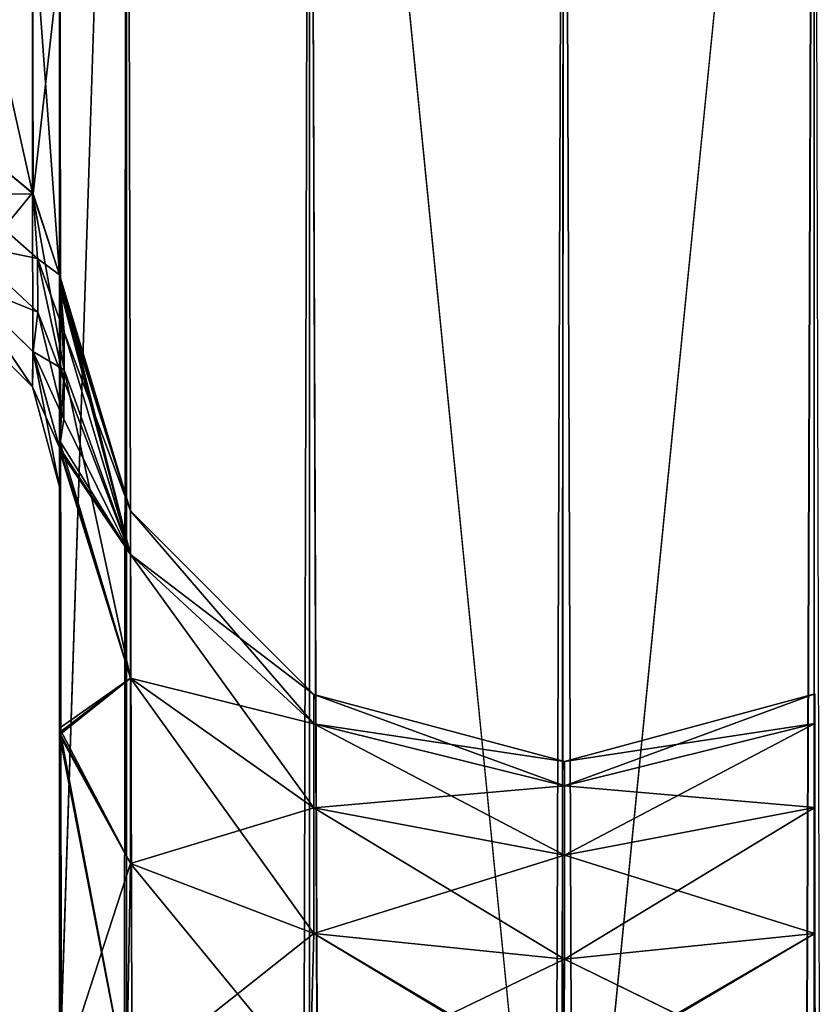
# Model space of a CAD drawing. Extents: x -23 to 470, y -1800 to 0.
# Tile 173 of 213: x 239 to 259, y -70 to -45. Entities that reach past the tile are written whole.
import ezdxf

# ---------------------------------------------------------------- set-up
doc = ezdxf.new("R2010")
doc.units = 0
doc.header["$LTSCALE"] = 61.997326
for name, color, linetype in [('290', 7, 'CONTINUOUS'), ('305', 7, 'CONTINUOUS'), ('306', 7, 'CONTINUOUS'), ('307', 7, 'CONTINUOUS'), ('311', 7, 'CONTINUOUS'), ('314', 7, 'CONTINUOUS'), ('317', 7, 'CONTINUOUS'), ('318', 7, 'CONTINUOUS'), ('320', 7, 'CONTINUOUS'), ('321', 7, 'CONTINUOUS'), ('348', 7, 'CONTINUOUS'), ('350', 7, 'CONTINUOUS'), ('355', 7, 'CONTINUOUS'), ('357', 7, 'CONTINUOUS')]:
    doc.layers.add(name, color=color, linetype=linetype)

msp = doc.modelspace()

# ---------------------------------------------------------------- linework, layer by layer
at = {"layer": '290', "linetype": 'CONTINUOUS'}
for points in [[(240.45, -12.5, 74.5), (240.45, -12.5, 24.51), (240.45, -55.842, 74.304), (240.45, -12.5, 74.5)], [(240.45, -55.842, 74.304), (240.45, -12.5, 24.51), (240.45, -51.872, 66.083), (240.45, -55.842, 74.304)], [(240.45, -51.872, 66.083), (240.45, -12.5, 24.51), (240.45, -51.871, 56.921), (240.45, -51.872, 66.083)], [(240.45, -51.871, 56.921), (240.45, -12.5, 24.51), (240.45, -55.839, 48.699), (240.45, -51.871, 56.921)], [(240.45, -55.839, 48.699), (240.45, -12.5, 24.51), (240.45, -22.699, 28.507), (240.45, -55.839, 48.699)], [(240.45, -13.067, 77.36), (240.45, -12.5, 74.5), (240.45, -63.023, 79.993), (240.45, -13.067, 77.36)], [(240.45, -63.023, 79.993), (240.45, -12.5, 74.5), (240.45, -55.842, 74.304), (240.45, -63.023, 79.993)], [(240.45, -63.189, -39.074), (240.45, -56.094, -33.615), (240.45, -12.5, -74.5), (240.45, -63.189, -39.074)], [(240.45, -12.5, -74.5), (240.45, -56.094, -33.615), (240.45, -22.7, -28.508), (240.45, -12.5, -74.5)], [(240.45, -63.023, -43.007), (240.45, -63.189, -39.074), (240.45, -12.5, -74.5), (240.45, -63.023, -43.007)], [(240.45, -55.842, -48.696), (240.45, -63.023, -43.007), (240.45, -12.5, -74.5), (240.45, -55.842, -48.696)], [(240.45, -51.872, -56.917), (240.45, -55.842, -48.696), (240.45, -12.5, -74.5), (240.45, -51.872, -56.917)], [(240.45, -51.871, -66.079), (240.45, -51.872, -56.917), (240.45, -12.5, -74.5), (240.45, -51.871, -66.079)], [(240.45, -55.839, -74.301), (240.45, -51.871, -66.079), (240.45, -12.5, -74.5), (240.45, -55.839, -74.301)], [(240.45, -13.067, -77.36), (240.45, -55.839, -74.301), (240.45, -12.5, -74.5), (240.45, -13.067, -77.36)], [(240.45, -13.5, 78.234), (240.45, -13.067, 77.36), (240.45, -63.023, 79.993), (240.45, -13.5, 78.234)], [(240.45, -13.5, -78.234), (240.45, -55.839, -74.301), (240.45, -13.067, -77.36), (240.45, -13.5, -78.234)], [(240.45, -14.695, 79.801), (240.45, -13.5, 78.234), (240.45, -63.023, 79.993), (240.45, -14.695, 79.801)], [(240.45, -14.695, -79.801), (240.45, -55.839, -74.301), (240.45, -13.5, -78.234), (240.45, -14.695, -79.801)], [(240.45, -16.266, 81), (240.45, -14.695, 79.801), (240.45, -63.023, 79.993), (240.45, -16.266, 81)], [(240.45, -63.019, -79.992), (240.45, -55.839, -74.301), (240.45, -14.695, -79.801), (240.45, -63.019, -79.992)], [(240.45, -16.266, -81), (240.45, -63.019, -79.992), (240.45, -14.695, -79.801), (240.45, -16.266, -81)], [(240.45, -17.135, 81.431), (240.45, -16.266, 81), (240.45, -71.85, 82), (240.45, -17.135, 81.431)], [(240.45, -71.85, 82), (240.45, -16.266, 81), (240.45, -63.023, 79.993), (240.45, -71.85, 82)], [(240.45, -17.135, -81.431), (240.45, -63.019, -79.992), (240.45, -16.266, -81), (240.45, -17.135, -81.431)], [(240.45, -20, 82), (240.45, -17.135, 81.431), (240.45, -71.85, 82), (240.45, -20, 82)], [(240.45, -20, -82), (240.45, -63.019, -79.992), (240.45, -17.135, -81.431), (240.45, -20, -82)], [(240.45, -71.85, -82), (240.45, -63.019, -79.992), (240.45, -20, -82), (240.45, -71.85, -82)], [(240.45, -63.019, 43.008), (240.45, -55.839, 48.699), (240.45, -22.699, 28.507), (240.45, -63.019, 43.008)], [(240.45, -63.19, 39.074), (240.45, -63.019, 43.008), (240.45, -22.699, 28.507), (240.45, -63.19, 39.074)], [(240.45, -56.094, 33.615), (240.45, -63.19, 39.074), (240.45, -22.699, 28.507), (240.45, -56.094, 33.615)], [(240.45, -33.691, 28.436), (240.45, -56.094, 33.615), (240.45, -22.699, 28.507), (240.45, -33.691, 28.436)], [(240.45, -22.7, -28.508), (240.45, -56.094, -33.615), (240.45, -33.692, -28.436), (240.45, -22.7, -28.508)], [(240.45, -52.011, 25.651), (240.45, -56.094, 33.615), (240.45, -33.691, 28.436), (240.45, -52.011, 25.651)], [(240.45, -43.854, 24.276), (240.45, -52.011, 25.651), (240.45, -33.691, 28.436), (240.45, -43.854, 24.276)], [(240.45, -56.094, -33.615), (240.45, -52.012, -25.653), (240.45, -33.692, -28.436), (240.45, -56.094, -33.615)], [(240.45, -33.692, -28.436), (240.45, -52.012, -25.653), (240.45, -43.855, -24.276), (240.45, -33.692, -28.436)], [(240.45, -51.703, 16.708), (240.45, -52.011, 25.651), (240.45, -43.854, 24.276), (240.45, -51.703, 16.708)], [(240.45, -52.012, -25.653), (240.45, -51.703, -16.708), (240.45, -43.855, -24.276), (240.45, -52.012, -25.653)], [(240.45, -57.001, 0), (240.45, -56.02, -7.474), (240.45, -63.138, -1.95), (240.45, -57.001, 0)], [(240.45, -56.02, 7.476), (240.45, -57.001, 0), (240.45, -63.133, 1.953), (240.45, -56.02, 7.476)], [(240.45, -63.133, 1.953), (240.45, -57.001, 0), (240.45, -71.85), (240.45, -63.133, 1.953)], [(240.45, -71.85), (240.45, -57.001, 0), (240.45, -63.138, -1.95), (240.45, -71.85)], [(240.45, -71.85, 41), (240.45, -63.019, 43.008), (240.45, -63.19, 39.074), (240.45, -71.85, 41)], [(240.45, -71.85, -41), (240.45, -63.189, -39.074), (240.45, -63.023, -43.007), (240.45, -71.85, -41)]]:
    msp.add_3dface(points, dxfattribs=at)
at = {"layer": '305', "linetype": 'CONTINUOUS'}
for points in [[(240.45, -20, 82), (240.45, -71.85, 82), (242.125, -1780, 88.25), (240.45, -20, 82)], [(240.45, -20, 82), (242.125, -1780, 88.25), (242.125, -20, 88.25), (240.45, -20, 82)], [(242.125, -1780, 88.25), (246.697, -1780, 92.823), (242.125, -20, 88.25), (242.125, -1780, 88.25)], [(242.125, -20, 88.25), (246.697, -1780, 92.823), (246.697, -20, 92.823), (242.125, -20, 88.25)], [(253, -1716.55, 94.5), (253, -83.45, 94.5), (246.697, -20, 92.823), (253, -1716.55, 94.5)], [(246.697, -20, 92.823), (253, -83.45, 94.5), (253.05, -20, 94.5), (246.697, -20, 92.823)], [(253.05, -1780, 94.5), (253, -1716.55, 94.5), (246.697, -20, 92.823), (253.05, -1780, 94.5)], [(246.697, -1780, 92.823), (253.05, -1780, 94.5), (246.697, -20, 92.823), (246.697, -1780, 92.823)]]:
    msp.add_3dface(points, dxfattribs=at)
at = {"layer": '306', "linetype": 'CONTINUOUS'}
for points in [[(240.45, -1780, -82), (240.45, -1728.15, -82), (242.125, -20, -88.25), (240.45, -1780, -82)], [(242.125, -1780, -88.25), (240.45, -1780, -82), (242.125, -20, -88.25), (242.125, -1780, -88.25)], [(240.45, -1728.15, -82), (240.45, -71.85, -82), (242.125, -20, -88.25), (240.45, -1728.15, -82)], [(240.45, -71.85, -82), (240.45, -20, -82), (242.125, -20, -88.25), (240.45, -71.85, -82)], [(246.697, -1780, -92.823), (242.125, -1780, -88.25), (246.697, -20, -92.823), (246.697, -1780, -92.823)], [(246.697, -20, -92.823), (242.125, -1780, -88.25), (242.125, -20, -88.25), (246.697, -20, -92.823)], [(253, -83.45, -94.5), (246.697, -1780, -92.823), (253.05, -20, -94.5), (253, -83.45, -94.5)], [(253.05, -20, -94.5), (246.697, -1780, -92.823), (246.697, -20, -92.823), (253.05, -20, -94.5)]]:
    msp.add_3dface(points, dxfattribs=at)
at = {"layer": '307', "linetype": 'CONTINUOUS'}
for points in [[(253.05, -1780, -94.5), (253, -1716.55, -94.5), (259.3, -20, -92.825), (253.05, -1780, -94.5)], [(253, -1716.55, -94.5), (253, -83.45, -94.5), (259.3, -20, -92.825), (253, -1716.55, -94.5)], [(253, -83.45, -94.5), (253.05, -20, -94.5), (259.3, -20, -92.825), (253, -83.45, -94.5)], [(259.3, -1780, -92.825), (253.05, -1780, -94.5), (259.3, -20, -92.825), (259.3, -1780, -92.825)], [(263.875, -20, -88.25), (259.3, -1780, -92.825), (259.3, -20, -92.825), (263.875, -20, -88.25)]]:
    msp.add_3dface(points, dxfattribs=at)
at = {"layer": '311', "linetype": 'CONTINUOUS'}
for points in [[(253.05, -20, 94.5), (253, -83.45, 94.5), (259.3, -1780, 92.825), (253.05, -20, 94.5)], [(253.05, -20, 94.5), (259.3, -1780, 92.825), (259.3, -20, 92.825), (253.05, -20, 94.5)], [(259.3, -1780, 92.825), (263.875, -1780, 88.25), (259.3, -20, 92.825), (259.3, -1780, 92.825)]]:
    msp.add_3dface(points, dxfattribs=at)
at = {"layer": '314', "linetype": 'CONTINUOUS'}
for points in [[(240.45, -51.872, -56.917), (240.45, -51.871, -66.079), (242.225, -57.6, -61.5), (240.45, -51.872, -56.917)], [(240.45, -51.871, -66.079), (240.45, -55.839, -74.301), (242.225, -58.685, -66.953), (240.45, -51.871, -66.079)], [(242.225, -57.6, -61.5), (240.45, -51.871, -66.079), (242.225, -58.685, -66.953), (242.225, -57.6, -61.5)], [(240.45, -55.842, -48.696), (240.45, -51.872, -56.917), (242.225, -58.685, -56.047), (240.45, -55.842, -48.696)], [(242.225, -58.685, -56.047), (240.45, -51.872, -56.917), (242.225, -57.6, -61.5), (242.225, -58.685, -56.047)], [(240.45, -55.839, -74.301), (240.45, -63.019, -79.992), (242.225, -61.774, -71.576), (240.45, -55.839, -74.301)], [(242.225, -58.685, -66.953), (240.45, -55.839, -74.301), (242.225, -61.774, -71.576), (242.225, -58.685, -66.953)], [(240.45, -63.023, -43.007), (240.45, -55.842, -48.696), (242.225, -61.774, -51.424), (240.45, -63.023, -43.007)], [(242.225, -61.774, -51.424), (240.45, -55.842, -48.696), (242.225, -58.685, -56.047), (242.225, -61.774, -51.424)], [(246.806, -62.179, -61.5), (246.806, -62.915, -57.799), (242.225, -57.6, -61.5), (246.806, -62.179, -61.5)], [(246.806, -62.179, -61.5), (242.225, -57.6, -61.5), (242.225, -58.685, -66.953), (246.806, -62.179, -61.5)], [(246.806, -62.915, -57.799), (242.225, -58.685, -56.047), (242.225, -57.6, -61.5), (246.806, -62.915, -57.799)], [(246.806, -62.915, -65.201), (246.806, -62.179, -61.5), (242.225, -58.685, -66.953), (246.806, -62.915, -65.201)], [(246.806, -62.915, -65.201), (242.225, -58.685, -66.953), (242.225, -61.774, -71.576), (246.806, -62.915, -65.201)], [(246.806, -62.915, -57.799), (246.806, -65.011, -54.661), (242.225, -58.685, -56.047), (246.806, -62.915, -57.799)], [(246.806, -65.011, -54.661), (242.225, -61.774, -51.424), (242.225, -58.685, -56.047), (246.806, -65.011, -54.661)], [(242.225, -66.397, -48.335), (240.45, -63.023, -43.007), (242.225, -61.774, -51.424), (242.225, -66.397, -48.335)], [(242.225, -61.774, -71.576), (240.45, -63.019, -79.992), (242.225, -66.397, -74.665), (242.225, -61.774, -71.576)], [(246.806, -65.011, -68.339), (246.806, -62.915, -65.201), (242.225, -61.774, -71.576), (246.806, -65.011, -68.339)], [(246.806, -65.011, -68.339), (242.225, -61.774, -71.576), (242.225, -66.397, -74.665), (246.806, -65.011, -68.339)], [(246.806, -65.011, -54.661), (246.806, -68.149, -52.565), (242.225, -61.774, -51.424), (246.806, -65.011, -54.661)], [(246.806, -68.149, -52.565), (242.225, -66.397, -48.335), (242.225, -61.774, -51.424), (246.806, -68.149, -52.565)], [(259.317, -62.903, -65.206), (259.317, -62.165, -61.5), (253.063, -64.459, -64.561), (259.317, -62.903, -65.206)], [(259.317, -62.165, -61.5), (259.317, -62.903, -57.794), (253.063, -63.85, -61.5), (259.317, -62.165, -61.5)], [(253.063, -64.459, -64.561), (259.317, -62.165, -61.5), (253.063, -63.85, -61.5), (253.063, -64.459, -64.561)], [(253.063, -63.85, -61.5), (253.063, -64.459, -58.439), (246.806, -62.179, -61.5), (253.063, -63.85, -61.5)], [(246.806, -62.915, -65.201), (253.063, -63.85, -61.5), (246.806, -62.179, -61.5), (246.806, -62.915, -65.201)], [(246.806, -62.179, -61.5), (253.063, -64.459, -58.439), (246.806, -62.915, -57.799), (246.806, -62.179, -61.5)], [(259.317, -65.002, -68.348), (259.317, -62.903, -65.206), (253.063, -66.193, -67.157), (259.317, -65.002, -68.348)], [(253.063, -66.193, -67.157), (259.317, -62.903, -65.206), (253.063, -64.459, -64.561), (253.063, -66.193, -67.157)], [(259.317, -62.903, -57.794), (259.317, -65.002, -54.652), (253.063, -64.459, -58.439), (259.317, -62.903, -57.794)], [(253.063, -63.85, -61.5), (259.317, -62.903, -57.794), (253.063, -64.459, -58.439), (253.063, -63.85, -61.5)], [(240.45, -63.019, -79.992), (240.45, -71.85, -82), (242.225, -66.397, -74.665), (240.45, -63.019, -79.992)], [(240.45, -71.85, -41), (240.45, -63.023, -43.007), (242.125, -71.85, -47.25), (240.45, -71.85, -41)], [(242.125, -71.85, -47.25), (240.45, -63.023, -43.007), (242.225, -66.397, -48.335), (242.125, -71.85, -47.25)], [(253.063, -64.459, -64.561), (253.063, -63.85, -61.5), (246.806, -62.915, -65.201), (253.063, -64.459, -64.561)], [(246.806, -65.011, -68.339), (253.063, -64.459, -64.561), (246.806, -62.915, -65.201), (246.806, -65.011, -68.339)], [(253.063, -64.459, -58.439), (253.063, -66.193, -55.843), (246.806, -62.915, -57.799), (253.063, -64.459, -58.439)], [(246.806, -62.915, -57.799), (253.063, -66.193, -55.843), (246.806, -65.011, -54.661), (246.806, -62.915, -57.799)], [(253.063, -66.193, -67.157), (253.063, -64.459, -64.561), (246.806, -65.011, -68.339), (253.063, -66.193, -67.157)], [(253.063, -64.459, -58.439), (259.317, -65.002, -54.652), (253.063, -66.193, -55.843), (253.063, -64.459, -58.439)], [(246.806, -68.149, -70.435), (246.806, -65.011, -68.339), (242.225, -66.397, -74.665), (246.806, -68.149, -70.435)], [(246.806, -68.149, -70.435), (253.063, -66.193, -67.157), (246.806, -65.011, -68.339), (246.806, -68.149, -70.435)], [(253.063, -66.193, -55.843), (253.063, -68.789, -54.109), (246.806, -65.011, -54.661), (253.063, -66.193, -55.843)], [(246.806, -65.011, -54.661), (253.063, -68.789, -54.109), (246.806, -68.149, -52.565), (246.806, -65.011, -54.661)], [(259.317, -68.144, -70.447), (259.317, -65.002, -68.348), (253.063, -68.789, -68.891), (259.317, -68.144, -70.447)], [(253.063, -68.789, -68.891), (259.317, -65.002, -68.348), (253.063, -66.193, -67.157), (253.063, -68.789, -68.891)], [(259.317, -65.002, -54.652), (259.317, -68.144, -52.553), (253.063, -66.193, -55.843), (259.317, -65.002, -54.652)], [(253.063, -68.789, -68.891), (253.063, -66.193, -67.157), (246.806, -68.149, -70.435), (253.063, -68.789, -68.891)], [(253.063, -66.193, -55.843), (259.317, -68.144, -52.553), (253.063, -68.789, -54.109), (253.063, -66.193, -55.843)], [(240.45, -71.85, -82), (242.125, -71.85, -75.75), (242.225, -66.397, -74.665), (240.45, -71.85, -82)], [(242.125, -71.85, -75.75), (246.806, -68.149, -70.435), (242.225, -66.397, -74.665), (242.125, -71.85, -75.75)], [(246.702, -71.85, -51.827), (242.125, -71.85, -47.25), (242.225, -66.397, -48.335), (246.702, -71.85, -51.827)], [(246.806, -68.149, -52.565), (246.702, -71.85, -51.827), (242.225, -66.397, -48.335), (246.806, -68.149, -52.565)], [(242.125, -71.85, -75.75), (246.702, -71.85, -71.173), (246.806, -68.149, -70.435), (242.125, -71.85, -75.75)], [(246.702, -71.85, -71.173), (253.063, -68.789, -68.891), (246.806, -68.149, -70.435), (246.702, -71.85, -71.173)], [(253.05, -71.85, -53.5), (246.702, -71.85, -51.827), (246.806, -68.149, -52.565), (253.05, -71.85, -53.5)], [(253.063, -68.789, -54.109), (253.05, -71.85, -53.5), (246.806, -68.149, -52.565), (253.063, -68.789, -54.109)], [(253.05, -71.85, -69.5), (259.317, -71.85, -71.185), (259.317, -68.144, -70.447), (253.05, -71.85, -69.5)], [(253.05, -71.85, -69.5), (259.317, -68.144, -70.447), (253.063, -68.789, -68.891), (253.05, -71.85, -69.5)], [(259.317, -68.144, -52.553), (259.317, -71.85, -51.815), (253.063, -68.789, -54.109), (259.317, -68.144, -52.553)], [(246.702, -71.85, -71.173), (253.05, -71.85, -69.5), (253.063, -68.789, -68.891), (246.702, -71.85, -71.173)], [(253.063, -68.789, -54.109), (259.317, -71.85, -51.815), (253.05, -71.85, -53.5), (253.063, -68.789, -54.109)]]:
    msp.add_3dface(points, dxfattribs=at)
at = {"layer": '317', "linetype": 'CONTINUOUS'}
for points in [[(240.45, -51.872, 66.083), (240.45, -51.871, 56.921), (242.225, -57.6, 61.5), (240.45, -51.872, 66.083)], [(240.45, -51.871, 56.921), (240.45, -55.839, 48.699), (242.225, -58.685, 56.047), (240.45, -51.871, 56.921)], [(242.225, -57.6, 61.5), (240.45, -51.871, 56.921), (242.225, -58.685, 56.047), (242.225, -57.6, 61.5)], [(240.45, -55.842, 74.304), (240.45, -51.872, 66.083), (242.225, -58.685, 66.953), (240.45, -55.842, 74.304)], [(242.225, -58.685, 66.953), (240.45, -51.872, 66.083), (242.225, -57.6, 61.5), (242.225, -58.685, 66.953)], [(240.45, -55.839, 48.699), (240.45, -63.019, 43.008), (242.225, -61.774, 51.424), (240.45, -55.839, 48.699)], [(242.225, -58.685, 56.047), (240.45, -55.839, 48.699), (242.225, -61.774, 51.424), (242.225, -58.685, 56.047)], [(240.45, -63.023, 79.993), (240.45, -55.842, 74.304), (242.225, -61.774, 71.576), (240.45, -63.023, 79.993)], [(242.225, -61.774, 71.576), (240.45, -55.842, 74.304), (242.225, -58.685, 66.953), (242.225, -61.774, 71.576)], [(246.806, -62.179, 61.5), (246.806, -62.915, 65.201), (242.225, -57.6, 61.5), (246.806, -62.179, 61.5)], [(246.806, -62.179, 61.5), (242.225, -57.6, 61.5), (242.225, -58.685, 56.047), (246.806, -62.179, 61.5)], [(246.806, -62.915, 65.201), (242.225, -58.685, 66.953), (242.225, -57.6, 61.5), (246.806, -62.915, 65.201)], [(246.806, -62.915, 57.799), (246.806, -62.179, 61.5), (242.225, -58.685, 56.047), (246.806, -62.915, 57.799)], [(246.806, -62.915, 57.799), (242.225, -58.685, 56.047), (242.225, -61.774, 51.424), (246.806, -62.915, 57.799)], [(246.806, -62.915, 65.201), (246.806, -65.011, 68.339), (242.225, -58.685, 66.953), (246.806, -62.915, 65.201)], [(246.806, -65.011, 68.339), (242.225, -61.774, 71.576), (242.225, -58.685, 66.953), (246.806, -65.011, 68.339)], [(242.225, -66.397, 74.665), (240.45, -63.023, 79.993), (242.225, -61.774, 71.576), (242.225, -66.397, 74.665)], [(242.225, -61.774, 51.424), (240.45, -63.019, 43.008), (242.225, -66.397, 48.335), (242.225, -61.774, 51.424)], [(246.806, -65.011, 54.661), (246.806, -62.915, 57.799), (242.225, -61.774, 51.424), (246.806, -65.011, 54.661)], [(246.806, -65.011, 54.661), (242.225, -61.774, 51.424), (242.225, -66.397, 48.335), (246.806, -65.011, 54.661)], [(246.806, -65.011, 68.339), (246.806, -68.149, 70.435), (242.225, -61.774, 71.576), (246.806, -65.011, 68.339)], [(246.806, -68.149, 70.435), (242.225, -66.397, 74.665), (242.225, -61.774, 71.576), (246.806, -68.149, 70.435)], [(259.317, -62.903, 57.794), (259.317, -62.165, 61.5), (253.063, -64.459, 58.439), (259.317, -62.903, 57.794)], [(259.317, -62.165, 61.5), (259.317, -62.903, 65.206), (253.063, -63.85, 61.5), (259.317, -62.165, 61.5)], [(253.063, -64.459, 58.439), (259.317, -62.165, 61.5), (253.063, -63.85, 61.5), (253.063, -64.459, 58.439)], [(253.063, -63.85, 61.5), (253.063, -64.459, 64.561), (246.806, -62.179, 61.5), (253.063, -63.85, 61.5)], [(246.806, -62.915, 57.799), (253.063, -63.85, 61.5), (246.806, -62.179, 61.5), (246.806, -62.915, 57.799)], [(246.806, -62.179, 61.5), (253.063, -64.459, 64.561), (246.806, -62.915, 65.201), (246.806, -62.179, 61.5)], [(259.317, -65.002, 54.652), (259.317, -62.903, 57.794), (253.063, -66.193, 55.843), (259.317, -65.002, 54.652)], [(253.063, -66.193, 55.843), (259.317, -62.903, 57.794), (253.063, -64.459, 58.439), (253.063, -66.193, 55.843)], [(259.317, -62.903, 65.206), (259.317, -65.002, 68.348), (253.063, -64.459, 64.561), (259.317, -62.903, 65.206)], [(253.063, -63.85, 61.5), (259.317, -62.903, 65.206), (253.063, -64.459, 64.561), (253.063, -63.85, 61.5)], [(240.45, -63.019, 43.008), (240.45, -71.85, 41), (242.225, -66.397, 48.335), (240.45, -63.019, 43.008)], [(240.45, -71.85, 82), (240.45, -63.023, 79.993), (242.125, -71.85, 75.75), (240.45, -71.85, 82)], [(242.125, -71.85, 75.75), (240.45, -63.023, 79.993), (242.225, -66.397, 74.665), (242.125, -71.85, 75.75)], [(253.063, -64.459, 58.439), (253.063, -63.85, 61.5), (246.806, -62.915, 57.799), (253.063, -64.459, 58.439)], [(246.806, -65.011, 54.661), (253.063, -64.459, 58.439), (246.806, -62.915, 57.799), (246.806, -65.011, 54.661)], [(253.063, -64.459, 64.561), (253.063, -66.193, 67.157), (246.806, -62.915, 65.201), (253.063, -64.459, 64.561)], [(246.806, -62.915, 65.201), (253.063, -66.193, 67.157), (246.806, -65.011, 68.339), (246.806, -62.915, 65.201)], [(253.063, -66.193, 55.843), (253.063, -64.459, 58.439), (246.806, -65.011, 54.661), (253.063, -66.193, 55.843)], [(253.063, -64.459, 64.561), (259.317, -65.002, 68.348), (253.063, -66.193, 67.157), (253.063, -64.459, 64.561)], [(246.806, -68.149, 52.565), (246.806, -65.011, 54.661), (242.225, -66.397, 48.335), (246.806, -68.149, 52.565)], [(246.806, -68.149, 52.565), (253.063, -66.193, 55.843), (246.806, -65.011, 54.661), (246.806, -68.149, 52.565)], [(253.063, -66.193, 67.157), (253.063, -68.789, 68.891), (246.806, -65.011, 68.339), (253.063, -66.193, 67.157)], [(246.806, -65.011, 68.339), (253.063, -68.789, 68.891), (246.806, -68.149, 70.435), (246.806, -65.011, 68.339)], [(259.317, -68.144, 52.553), (259.317, -65.002, 54.652), (253.063, -68.789, 54.109), (259.317, -68.144, 52.553)], [(253.063, -68.789, 54.109), (259.317, -65.002, 54.652), (253.063, -66.193, 55.843), (253.063, -68.789, 54.109)], [(259.317, -65.002, 68.348), (259.317, -68.144, 70.447), (253.063, -66.193, 67.157), (259.317, -65.002, 68.348)], [(253.063, -68.789, 54.109), (253.063, -66.193, 55.843), (246.806, -68.149, 52.565), (253.063, -68.789, 54.109)], [(253.063, -66.193, 67.157), (259.317, -68.144, 70.447), (253.063, -68.789, 68.891), (253.063, -66.193, 67.157)], [(240.45, -71.85, 41), (242.125, -71.85, 47.25), (242.225, -66.397, 48.335), (240.45, -71.85, 41)], [(242.125, -71.85, 47.25), (246.806, -68.149, 52.565), (242.225, -66.397, 48.335), (242.125, -71.85, 47.25)], [(246.702, -71.85, 71.173), (242.125, -71.85, 75.75), (242.225, -66.397, 74.665), (246.702, -71.85, 71.173)], [(246.806, -68.149, 70.435), (246.702, -71.85, 71.173), (242.225, -66.397, 74.665), (246.806, -68.149, 70.435)], [(242.125, -71.85, 47.25), (246.706, -71.85, 51.829), (246.806, -68.149, 52.565), (242.125, -71.85, 47.25)], [(253.05, -71.85, 69.5), (246.702, -71.85, 71.173), (246.806, -68.149, 70.435), (253.05, -71.85, 69.5)], [(246.706, -71.85, 51.829), (253.063, -68.789, 54.109), (246.806, -68.149, 52.565), (246.706, -71.85, 51.829)], [(253.063, -68.789, 68.891), (253.05, -71.85, 69.5), (246.806, -68.149, 70.435), (253.063, -68.789, 68.891)], [(252.95, -71.85, 53.5), (259.32, -71.85, 51.814), (259.317, -68.144, 52.553), (252.95, -71.85, 53.5)], [(252.95, -71.85, 53.5), (259.317, -68.144, 52.553), (253.063, -68.789, 54.109), (252.95, -71.85, 53.5)], [(259.317, -68.144, 70.447), (259.317, -71.85, 71.185), (253.063, -68.789, 68.891), (259.317, -68.144, 70.447)], [(246.706, -71.85, 51.829), (252.95, -71.85, 53.5), (253.063, -68.789, 54.109), (246.706, -71.85, 51.829)], [(253.063, -68.789, 68.891), (259.317, -71.85, 71.185), (253.05, -71.85, 69.5), (253.063, -68.789, 68.891)]]:
    msp.add_3dface(points, dxfattribs=at)
at = {"layer": '318', "linetype": 'CONTINUOUS'}
for points in [[(239.781, -49.661, -15.267), (237.947, -48.163, -14.211), (237.947, -41.45, -20.679), (239.781, -49.661, -15.267)], [(239.781, -42.449, -22.215), (239.781, -49.661, -15.267), (237.947, -41.45, -20.679), (239.781, -42.449, -22.215)], [(240.45, -43.855, -24.276), (240.45, -51.703, -16.708), (239.781, -42.449, -22.215), (240.45, -43.855, -24.276)], [(240.45, -51.703, -16.708), (239.781, -49.661, -15.267), (239.781, -42.449, -22.215), (240.45, -51.703, -16.708)]]:
    msp.add_3dface(points, dxfattribs=at)
at = {"layer": '320', "linetype": 'CONTINUOUS'}
for points in [[(237.987, -48.182, 14.225), (239.781, -42.449, 22.215), (237.947, -41.45, 20.679), (237.987, -48.182, 14.225)], [(237.987, -48.182, 14.225), (239.795, -49.681, 15.281), (239.781, -42.449, 22.215), (237.987, -48.182, 14.225)], [(239.795, -49.681, 15.281), (240.45, -43.854, 24.276), (239.781, -42.449, 22.215), (239.795, -49.681, 15.281)], [(240.45, -51.703, 16.708), (240.45, -43.854, 24.276), (239.795, -49.681, 15.281), (240.45, -51.703, 16.708)]]:
    msp.add_3dface(points, dxfattribs=at)
at = {"layer": '321', "linetype": 'CONTINUOUS'}
for points in [[(237.946, -52.668, 0), (237.979, -51.853, -6.363), (239.779, -54.498, 0), (237.946, -52.668, 0)], [(237.979, -51.853, -6.363), (239.788, -53.619, -6.834), (239.779, -54.498, 0), (237.979, -51.853, -6.363)], [(237.946, -52.668, 0), (239.779, -54.498, 0), (237.987, -51.857, 6.364), (237.946, -52.668, 0)], [(237.987, -51.857, 6.364), (239.779, -54.498, 0), (239.794, -53.629, 6.836), (237.987, -51.857, 6.364)], [(239.788, -53.619, -6.834), (240.45, -56.02, -7.474), (239.779, -54.498, 0), (239.788, -53.619, -6.834)], [(239.779, -54.498, 0), (240.45, -57.001, 0), (239.794, -53.629, 6.836), (239.779, -54.498, 0)], [(240.45, -57.001, 0), (240.45, -56.02, 7.476), (239.794, -53.629, 6.836), (240.45, -57.001, 0)], [(240.45, -56.02, -7.474), (240.45, -57.001, 0), (239.779, -54.498, 0), (240.45, -56.02, -7.474)]]:
    msp.add_3dface(points, dxfattribs=at)
at = {"layer": '348', "linetype": 'CONTINUOUS'}
for points in [[(240.45, -51.703, -16.708), (240.45, -52.012, -25.653), (242.225, -57.6, -20.5), (240.45, -51.703, -16.708)], [(240.574, -54.08, -11.952), (240.45, -51.703, -16.708), (242.225, -58.685, -15.047), (240.574, -54.08, -11.952)], [(242.225, -58.685, -15.047), (240.45, -51.703, -16.708), (242.225, -57.6, -20.5), (242.225, -58.685, -15.047)], [(240.45, -52.012, -25.653), (240.45, -56.094, -33.615), (242.225, -58.685, -25.953), (240.45, -52.012, -25.653)], [(242.225, -57.6, -20.5), (240.45, -52.012, -25.653), (242.225, -58.685, -25.953), (242.225, -57.6, -20.5)], [(240.45, -56.02, -7.474), (240.574, -54.08, -11.952), (242.225, -61.774, -10.424), (240.45, -56.02, -7.474)], [(242.225, -61.774, -10.424), (240.574, -54.08, -11.952), (242.225, -58.685, -15.047), (242.225, -61.774, -10.424)], [(240.45, -63.138, -1.95), (240.45, -56.02, -7.474), (242.225, -61.774, -10.424), (240.45, -63.138, -1.95)], [(240.45, -56.094, -33.615), (240.45, -63.189, -39.074), (242.225, -61.774, -30.576), (240.45, -56.094, -33.615)], [(242.225, -58.685, -25.953), (240.45, -56.094, -33.615), (242.225, -61.774, -30.576), (242.225, -58.685, -25.953)], [(242.225, -58.685, -15.047), (242.225, -57.6, -20.5), (246.806, -62.915, -16.799), (242.225, -58.685, -15.047)], [(242.225, -57.6, -20.5), (242.225, -58.685, -25.953), (246.806, -62.179, -20.5), (242.225, -57.6, -20.5)], [(246.806, -62.915, -16.799), (242.225, -57.6, -20.5), (246.806, -62.179, -20.5), (246.806, -62.915, -16.799)], [(242.225, -61.774, -10.424), (242.225, -58.685, -15.047), (246.806, -65.011, -13.661), (242.225, -61.774, -10.424)], [(246.806, -65.011, -13.661), (242.225, -58.685, -15.047), (246.806, -62.915, -16.799), (246.806, -65.011, -13.661)], [(242.225, -58.685, -25.953), (242.225, -61.774, -30.576), (246.806, -62.915, -24.201), (242.225, -58.685, -25.953)], [(246.806, -62.179, -20.5), (242.225, -58.685, -25.953), (246.806, -62.915, -24.201), (246.806, -62.179, -20.5)], [(242.225, -66.397, -7.335), (240.45, -63.138, -1.95), (242.225, -61.774, -10.424), (242.225, -66.397, -7.335)], [(242.225, -61.774, -30.576), (240.45, -63.189, -39.074), (242.225, -66.397, -33.665), (242.225, -61.774, -30.576)], [(242.225, -66.397, -7.335), (242.225, -61.774, -10.424), (246.806, -68.149, -11.565), (242.225, -66.397, -7.335)], [(246.806, -68.149, -11.565), (242.225, -61.774, -10.424), (246.806, -65.011, -13.661), (246.806, -68.149, -11.565)], [(242.225, -61.774, -30.576), (242.225, -66.397, -33.665), (246.806, -65.011, -27.339), (242.225, -61.774, -30.576)], [(246.806, -62.915, -24.201), (242.225, -61.774, -30.576), (246.806, -65.011, -27.339), (246.806, -62.915, -24.201)], [(253.063, -63.85, -20.5), (253.063, -64.459, -23.561), (259.317, -62.165, -20.5), (253.063, -63.85, -20.5)], [(253.063, -63.85, -20.5), (259.317, -62.165, -20.5), (259.317, -62.903, -16.794), (253.063, -63.85, -20.5)], [(253.063, -64.459, -23.561), (259.317, -62.903, -24.206), (259.317, -62.165, -20.5), (253.063, -64.459, -23.561)], [(246.806, -62.915, -16.799), (246.806, -62.179, -20.5), (253.063, -64.459, -17.439), (246.806, -62.915, -16.799)], [(246.806, -62.179, -20.5), (246.806, -62.915, -24.201), (253.063, -63.85, -20.5), (246.806, -62.179, -20.5)], [(253.063, -64.459, -17.439), (246.806, -62.179, -20.5), (253.063, -63.85, -20.5), (253.063, -64.459, -17.439)], [(253.063, -64.459, -17.439), (253.063, -63.85, -20.5), (259.317, -62.903, -16.794), (253.063, -64.459, -17.439)], [(253.063, -64.459, -17.439), (259.317, -62.903, -16.794), (259.317, -65.002, -13.652), (253.063, -64.459, -17.439)], [(253.063, -64.459, -23.561), (253.063, -66.193, -26.157), (259.317, -62.903, -24.206), (253.063, -64.459, -23.561)], [(253.063, -66.193, -26.157), (259.317, -65.002, -27.348), (259.317, -62.903, -24.206), (253.063, -66.193, -26.157)], [(240.45, -71.85), (240.45, -63.138, -1.95), (242.125, -71.85, -6.25), (240.45, -71.85)], [(242.125, -71.85, -6.25), (240.45, -63.138, -1.95), (242.225, -66.397, -7.335), (242.125, -71.85, -6.25)], [(246.806, -65.011, -13.661), (246.806, -62.915, -16.799), (253.063, -66.193, -14.843), (246.806, -65.011, -13.661)], [(253.063, -66.193, -14.843), (246.806, -62.915, -16.799), (253.063, -64.459, -17.439), (253.063, -66.193, -14.843)], [(246.806, -62.915, -24.201), (246.806, -65.011, -27.339), (253.063, -64.459, -23.561), (246.806, -62.915, -24.201)], [(253.063, -63.85, -20.5), (246.806, -62.915, -24.201), (253.063, -64.459, -23.561), (253.063, -63.85, -20.5)], [(240.45, -63.189, -39.074), (240.45, -71.85, -41), (242.225, -66.397, -33.665), (240.45, -63.189, -39.074)], [(253.063, -64.459, -23.561), (246.806, -65.011, -27.339), (253.063, -66.193, -26.157), (253.063, -64.459, -23.561)], [(253.063, -66.193, -14.843), (253.063, -64.459, -17.439), (259.317, -65.002, -13.652), (253.063, -66.193, -14.843)], [(246.806, -65.011, -27.339), (242.225, -66.397, -33.665), (246.806, -68.149, -29.435), (246.806, -65.011, -27.339)], [(246.806, -68.149, -11.565), (246.806, -65.011, -13.661), (253.063, -68.789, -13.109), (246.806, -68.149, -11.565)], [(253.063, -68.789, -13.109), (246.806, -65.011, -13.661), (253.063, -66.193, -14.843), (253.063, -68.789, -13.109)], [(246.806, -65.011, -27.339), (246.806, -68.149, -29.435), (253.063, -66.193, -26.157), (246.806, -65.011, -27.339)], [(253.063, -66.193, -14.843), (259.317, -65.002, -13.652), (259.317, -68.144, -11.553), (253.063, -66.193, -14.843)], [(253.063, -66.193, -26.157), (253.063, -68.789, -27.891), (259.317, -65.002, -27.348), (253.063, -66.193, -26.157)], [(253.063, -68.789, -27.891), (259.317, -68.144, -29.447), (259.317, -65.002, -27.348), (253.063, -68.789, -27.891)], [(253.063, -66.193, -26.157), (246.806, -68.149, -29.435), (253.063, -68.789, -27.891), (253.063, -66.193, -26.157)], [(253.063, -68.789, -13.109), (253.063, -66.193, -14.843), (259.317, -68.144, -11.553), (253.063, -68.789, -13.109)], [(240.45, -71.85, -41), (242.125, -71.85, -34.75), (242.225, -66.397, -33.665), (240.45, -71.85, -41)], [(242.225, -66.397, -33.665), (242.125, -71.85, -34.75), (246.806, -68.149, -29.435), (242.225, -66.397, -33.665)], [(246.706, -71.85, -10.829), (242.125, -71.85, -6.25), (242.225, -66.397, -7.335), (246.706, -71.85, -10.829)], [(246.706, -71.85, -10.829), (242.225, -66.397, -7.335), (246.806, -68.149, -11.565), (246.706, -71.85, -10.829)], [(242.125, -71.85, -34.75), (246.706, -71.85, -30.171), (246.806, -68.149, -29.435), (242.125, -71.85, -34.75)], [(246.806, -68.149, -29.435), (246.706, -71.85, -30.171), (253.063, -68.789, -27.891), (246.806, -68.149, -29.435)], [(252.95, -71.85, -12.5), (246.706, -71.85, -10.829), (246.806, -68.149, -11.565), (252.95, -71.85, -12.5)], [(252.95, -71.85, -12.5), (246.806, -68.149, -11.565), (253.063, -68.789, -13.109), (252.95, -71.85, -12.5)], [(252.95, -71.85, -28.5), (259.32, -71.85, -30.186), (259.317, -68.144, -29.447), (252.95, -71.85, -28.5)], [(253.063, -68.789, -27.891), (252.95, -71.85, -28.5), (259.317, -68.144, -29.447), (253.063, -68.789, -27.891)], [(259.32, -71.85, -10.814), (253.063, -68.789, -13.109), (259.317, -68.144, -11.553), (259.32, -71.85, -10.814)], [(246.706, -71.85, -30.171), (252.95, -71.85, -28.5), (253.063, -68.789, -27.891), (246.706, -71.85, -30.171)], [(252.95, -71.85, -12.5), (253.063, -68.789, -13.109), (259.32, -71.85, -10.814), (252.95, -71.85, -12.5)]]:
    msp.add_3dface(points, dxfattribs=at)
at = {"layer": '350', "linetype": 'CONTINUOUS'}
for points in [[(237.947, -48.163, -14.211), (239.781, -49.661, -15.267), (237.979, -51.853, -6.363), (237.947, -48.163, -14.211)], [(237.979, -51.853, -6.363), (239.781, -49.661, -15.267), (239.788, -53.619, -6.834), (237.979, -51.853, -6.363)], [(240.45, -51.703, -16.708), (240.574, -54.08, -11.952), (239.781, -49.661, -15.267), (240.45, -51.703, -16.708)], [(239.781, -49.661, -15.267), (240.574, -54.08, -11.952), (239.788, -53.619, -6.834), (239.781, -49.661, -15.267)], [(240.574, -54.08, -11.952), (240.45, -56.02, -7.474), (239.788, -53.619, -6.834), (240.574, -54.08, -11.952)]]:
    msp.add_3dface(points, dxfattribs=at)
at = {"layer": '355', "linetype": 'CONTINUOUS'}
for points in [[(240.45, -52.011, 25.651), (240.45, -51.703, 16.708), (242.225, -57.6, 20.5), (240.45, -52.011, 25.651)], [(240.45, -51.703, 16.708), (240.568, -53.134, 13.93), (242.225, -57.6, 20.5), (240.45, -51.703, 16.708)], [(240.45, -56.094, 33.615), (240.45, -52.011, 25.651), (242.225, -58.685, 25.953), (240.45, -56.094, 33.615)], [(242.225, -58.685, 25.953), (240.45, -52.011, 25.651), (242.225, -57.6, 20.5), (242.225, -58.685, 25.953)], [(240.568, -53.134, 13.93), (240.573, -54.367, 11.328), (242.225, -58.685, 15.047), (240.568, -53.134, 13.93)], [(242.225, -57.6, 20.5), (240.568, -53.134, 13.93), (242.225, -58.685, 15.047), (242.225, -57.6, 20.5)], [(240.573, -54.367, 11.328), (240.559, -55.308, 9.197), (242.225, -58.685, 15.047), (240.573, -54.367, 11.328)], [(240.559, -55.308, 9.197), (240.45, -56.02, 7.476), (242.225, -58.685, 15.047), (240.559, -55.308, 9.197)], [(240.45, -56.02, 7.476), (240.45, -63.133, 1.953), (242.225, -61.774, 10.424), (240.45, -56.02, 7.476)], [(242.225, -58.685, 15.047), (240.45, -56.02, 7.476), (242.225, -61.774, 10.424), (242.225, -58.685, 15.047)], [(240.45, -63.19, 39.074), (240.45, -56.094, 33.615), (242.225, -61.774, 30.576), (240.45, -63.19, 39.074)], [(242.225, -61.774, 30.576), (240.45, -56.094, 33.615), (242.225, -58.685, 25.953), (242.225, -61.774, 30.576)], [(242.225, -58.685, 25.953), (242.225, -57.6, 20.5), (246.806, -62.915, 24.201), (242.225, -58.685, 25.953)], [(242.225, -57.6, 20.5), (242.225, -58.685, 15.047), (246.806, -62.179, 20.5), (242.225, -57.6, 20.5)], [(246.806, -62.915, 24.201), (242.225, -57.6, 20.5), (246.806, -62.179, 20.5), (246.806, -62.915, 24.201)], [(242.225, -61.774, 30.576), (242.225, -58.685, 25.953), (246.806, -65.011, 27.339), (242.225, -61.774, 30.576)], [(246.806, -65.011, 27.339), (242.225, -58.685, 25.953), (246.806, -62.915, 24.201), (246.806, -65.011, 27.339)], [(242.225, -58.685, 15.047), (242.225, -61.774, 10.424), (246.806, -62.915, 16.799), (242.225, -58.685, 15.047)], [(246.806, -62.179, 20.5), (242.225, -58.685, 15.047), (246.806, -62.915, 16.799), (246.806, -62.179, 20.5)], [(242.225, -61.774, 10.424), (240.45, -63.133, 1.953), (242.225, -66.397, 7.335), (242.225, -61.774, 10.424)], [(242.225, -66.397, 33.665), (240.45, -63.19, 39.074), (242.225, -61.774, 30.576), (242.225, -66.397, 33.665)], [(242.225, -66.397, 33.665), (242.225, -61.774, 30.576), (246.806, -68.149, 29.435), (242.225, -66.397, 33.665)], [(246.806, -68.149, 29.435), (242.225, -61.774, 30.576), (246.806, -65.011, 27.339), (246.806, -68.149, 29.435)], [(242.225, -61.774, 10.424), (242.225, -66.397, 7.335), (246.806, -65.011, 13.661), (242.225, -61.774, 10.424)], [(246.806, -62.915, 16.799), (242.225, -61.774, 10.424), (246.806, -65.011, 13.661), (246.806, -62.915, 16.799)], [(253.063, -63.85, 20.5), (253.063, -64.459, 17.439), (259.317, -62.165, 20.5), (253.063, -63.85, 20.5)], [(253.063, -63.85, 20.5), (259.317, -62.165, 20.5), (259.317, -62.903, 24.206), (253.063, -63.85, 20.5)], [(253.063, -64.459, 17.439), (259.317, -62.903, 16.794), (259.317, -62.165, 20.5), (253.063, -64.459, 17.439)], [(246.806, -62.915, 24.201), (246.806, -62.179, 20.5), (253.063, -64.459, 23.561), (246.806, -62.915, 24.201)], [(246.806, -62.179, 20.5), (246.806, -62.915, 16.799), (253.063, -63.85, 20.5), (246.806, -62.179, 20.5)], [(253.063, -64.459, 23.561), (246.806, -62.179, 20.5), (253.063, -63.85, 20.5), (253.063, -64.459, 23.561)], [(253.063, -64.459, 23.561), (253.063, -63.85, 20.5), (259.317, -62.903, 24.206), (253.063, -64.459, 23.561)], [(253.063, -64.459, 23.561), (259.317, -62.903, 24.206), (259.317, -65.002, 27.348), (253.063, -64.459, 23.561)], [(253.063, -64.459, 17.439), (253.063, -66.193, 14.843), (259.317, -62.903, 16.794), (253.063, -64.459, 17.439)], [(253.063, -66.193, 14.843), (259.317, -65.002, 13.652), (259.317, -62.903, 16.794), (253.063, -66.193, 14.843)], [(240.45, -63.133, 1.953), (240.45, -71.85), (242.225, -66.397, 7.335), (240.45, -63.133, 1.953)], [(246.806, -65.011, 27.339), (246.806, -62.915, 24.201), (253.063, -66.193, 26.157), (246.806, -65.011, 27.339)], [(253.063, -66.193, 26.157), (246.806, -62.915, 24.201), (253.063, -64.459, 23.561), (253.063, -66.193, 26.157)], [(246.806, -62.915, 16.799), (246.806, -65.011, 13.661), (253.063, -64.459, 17.439), (246.806, -62.915, 16.799)], [(253.063, -63.85, 20.5), (246.806, -62.915, 16.799), (253.063, -64.459, 17.439), (253.063, -63.85, 20.5)], [(240.45, -71.85, 41), (240.45, -63.19, 39.074), (242.125, -71.85, 34.75), (240.45, -71.85, 41)], [(242.125, -71.85, 34.75), (240.45, -63.19, 39.074), (242.225, -66.397, 33.665), (242.125, -71.85, 34.75)], [(253.063, -64.459, 17.439), (246.806, -65.011, 13.661), (253.063, -66.193, 14.843), (253.063, -64.459, 17.439)], [(253.063, -66.193, 26.157), (253.063, -64.459, 23.561), (259.317, -65.002, 27.348), (253.063, -66.193, 26.157)], [(246.806, -65.011, 13.661), (242.225, -66.397, 7.335), (246.806, -68.149, 11.565), (246.806, -65.011, 13.661)], [(246.806, -68.149, 29.435), (246.806, -65.011, 27.339), (253.063, -68.789, 27.891), (246.806, -68.149, 29.435)], [(253.063, -68.789, 27.891), (246.806, -65.011, 27.339), (253.063, -66.193, 26.157), (253.063, -68.789, 27.891)], [(246.806, -65.011, 13.661), (246.806, -68.149, 11.565), (253.063, -66.193, 14.843), (246.806, -65.011, 13.661)], [(253.063, -66.193, 26.157), (259.317, -65.002, 27.348), (259.317, -68.144, 29.447), (253.063, -66.193, 26.157)], [(253.063, -66.193, 14.843), (253.063, -68.789, 13.109), (259.317, -65.002, 13.652), (253.063, -66.193, 14.843)], [(253.063, -68.789, 13.109), (259.317, -68.144, 11.553), (259.317, -65.002, 13.652), (253.063, -68.789, 13.109)], [(253.063, -66.193, 14.843), (246.806, -68.149, 11.565), (253.063, -68.789, 13.109), (253.063, -66.193, 14.843)], [(253.063, -68.789, 27.891), (253.063, -66.193, 26.157), (259.317, -68.144, 29.447), (253.063, -68.789, 27.891)], [(240.45, -71.85), (242.125, -71.85, 6.25), (242.225, -66.397, 7.335), (240.45, -71.85)], [(246.706, -71.85, 30.171), (242.125, -71.85, 34.75), (242.225, -66.397, 33.665), (246.706, -71.85, 30.171)], [(242.225, -66.397, 7.335), (242.125, -71.85, 6.25), (246.806, -68.149, 11.565), (242.225, -66.397, 7.335)], [(246.706, -71.85, 30.171), (242.225, -66.397, 33.665), (246.806, -68.149, 29.435), (246.706, -71.85, 30.171)], [(242.125, -71.85, 6.25), (246.706, -71.85, 10.829), (246.806, -68.149, 11.565), (242.125, -71.85, 6.25)], [(252.95, -71.85, 28.5), (246.706, -71.85, 30.171), (246.806, -68.149, 29.435), (252.95, -71.85, 28.5)], [(246.806, -68.149, 11.565), (246.706, -71.85, 10.829), (253.063, -68.789, 13.109), (246.806, -68.149, 11.565)], [(252.95, -71.85, 28.5), (246.806, -68.149, 29.435), (253.063, -68.789, 27.891), (252.95, -71.85, 28.5)], [(253.063, -68.789, 13.109), (252.95, -71.85, 12.5), (259.317, -68.144, 11.553), (253.063, -68.789, 13.109)], [(252.95, -71.85, 12.5), (259.32, -71.85, 10.814), (259.317, -68.144, 11.553), (252.95, -71.85, 12.5)], [(259.32, -71.85, 30.186), (253.063, -68.789, 27.891), (259.317, -68.144, 29.447), (259.32, -71.85, 30.186)], [(246.706, -71.85, 10.829), (252.95, -71.85, 12.5), (253.063, -68.789, 13.109), (246.706, -71.85, 10.829)], [(259.32, -71.85, 30.186), (252.95, -71.85, 28.5), (253.063, -68.789, 27.891), (259.32, -71.85, 30.186)]]:
    msp.add_3dface(points, dxfattribs=at)
at = {"layer": '357', "linetype": 'CONTINUOUS'}
for points in [[(238.075, -49.69, 11.754), (239.795, -49.681, 15.281), (237.987, -48.182, 14.225), (238.075, -49.69, 11.754)], [(239.907, -51.296, 12.639), (239.795, -49.681, 15.281), (238.075, -49.69, 11.754), (239.907, -51.296, 12.639)], [(238.077, -50.928, 9.104), (239.907, -51.296, 12.639), (238.075, -49.69, 11.754), (238.077, -50.928, 9.104)], [(239.907, -51.296, 12.639), (240.45, -51.703, 16.708), (239.795, -49.681, 15.281), (239.907, -51.296, 12.639)], [(237.987, -51.857, 6.364), (239.909, -52.638, 9.769), (238.077, -50.928, 9.104), (237.987, -51.857, 6.364)], [(239.909, -52.638, 9.769), (239.907, -51.296, 12.639), (238.077, -50.928, 9.104), (239.909, -52.638, 9.769)], [(240.568, -53.134, 13.93), (240.45, -51.703, 16.708), (239.907, -51.296, 12.639), (240.568, -53.134, 13.93)], [(240.573, -54.367, 11.328), (240.568, -53.134, 13.93), (239.907, -51.296, 12.639), (240.573, -54.367, 11.328)], [(239.909, -52.638, 9.769), (240.573, -54.367, 11.328), (239.907, -51.296, 12.639), (239.909, -52.638, 9.769)], [(237.987, -51.857, 6.364), (239.794, -53.629, 6.836), (239.909, -52.638, 9.769), (237.987, -51.857, 6.364)], [(239.794, -53.629, 6.836), (240.559, -55.308, 9.197), (239.909, -52.638, 9.769), (239.794, -53.629, 6.836)], [(240.559, -55.308, 9.197), (240.573, -54.367, 11.328), (239.909, -52.638, 9.769), (240.559, -55.308, 9.197)], [(240.45, -56.02, 7.476), (240.559, -55.308, 9.197), (239.794, -53.629, 6.836), (240.45, -56.02, 7.476)]]:
    msp.add_3dface(points, dxfattribs=at)

doc.saveas('drawing.dxf')
